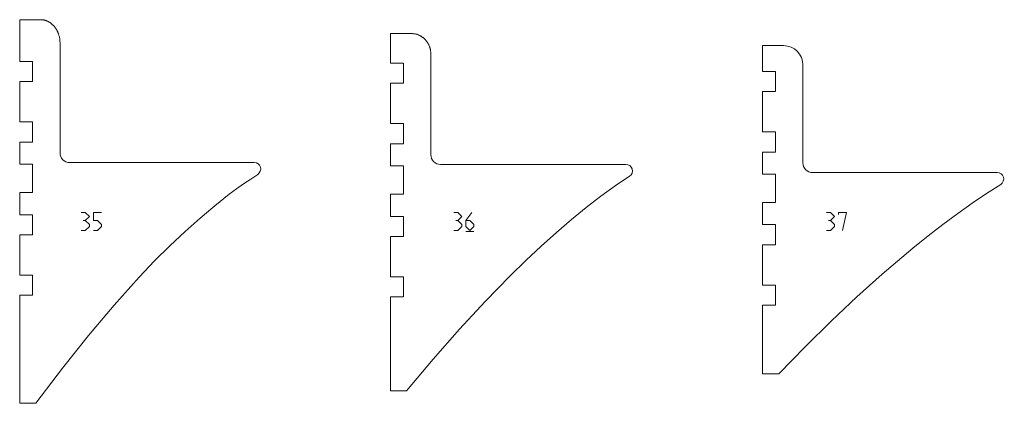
# Model space of a CAD drawing. Header units: millimetres. Extents: x -4788 to 4819, y -2871 to 1655.
# Tile 90 of 102: x 1286 to 2507, y -187 to 289. Entities that reach past the tile are written whole.
import ezdxf

# ---------------------------------------------------------------- set-up
doc = ezdxf.new("R2010")
doc.units = ezdxf.units.MM
doc.header["$MEASUREMENT"] = 0
doc.layers.add('1ST_SET_NUMBERS', color=7, linetype='Continuous')
doc.layers.add('1ST_SET_VECTORS', color=7, linetype='Continuous')

msp = doc.modelspace()

# ---------------------------------------------------------------- linework, layer by layer
at = {"layer": '1ST_SET_NUMBERS', "color": 1, "lineweight": 9}
for points, knots in [([(1362.7044, 49.8123), (1362.7044, 49.8123), (1367.7044, 49.8123), (1367.7044, 49.8123), (1367.7044, 49.8123), (1367.7044, 49.8123), (1372.7044, 44.8123), (1372.7044, 44.8123), (1372.7044, 44.8123), (1372.7044, 44.8123), (1367.7044, 39.8123), (1367.7044, 39.8123), (1367.7044, 39.8123), (1367.7044, 39.8123), (1365.2044, 39.8123), (1365.2044, 39.8123)], [0, 0, 0, 0, 0.2, 0.2, 0.2, 0.2, 0.4, 0.4, 0.4, 0.4, 0.6, 0.6, 0.6, 0.6, 1, 1, 1, 1]), ([(1387.7044, 49.8123), (1387.7044, 49.8123), (1377.7044, 49.8123), (1377.7044, 49.8123), (1377.7044, 49.8123), (1377.7044, 49.8123), (1377.7044, 39.8123), (1377.7044, 39.8123), (1377.7044, 39.8123), (1377.7044, 39.8123), (1382.7044, 39.8123), (1382.7044, 39.8123), (1382.7044, 39.8123), (1382.7044, 39.8123), (1387.7044, 34.8123), (1387.7044, 34.8123), (1387.7044, 34.8123), (1387.7044, 34.8123), (1387.7044, 32.3123), (1387.7044, 32.3123), (1387.7044, 32.3123), (1387.7044, 32.3123), (1382.7044, 27.3123), (1382.7044, 27.3123), (1382.7044, 27.3123), (1382.7044, 27.3123), (1377.7044, 27.3123), (1377.7044, 27.3123)], [0, 0, 0, 0, 0.125, 0.125, 0.125, 0.125, 0.25, 0.25, 0.25, 0.25, 0.375, 0.375, 0.375, 0.375, 0.5, 0.5, 0.5, 0.5, 0.625, 0.625, 0.625, 0.625, 0.75, 0.75, 0.75, 0.75, 1, 1, 1, 1]), ([(1824.7044, 49.8123), (1824.7044, 49.8123), (1829.7044, 49.8123), (1829.7044, 49.8123), (1829.7044, 49.8123), (1829.7044, 49.8123), (1834.7044, 44.8123), (1834.7044, 44.8123), (1834.7044, 44.8123), (1834.7044, 44.8123), (1829.7044, 39.8123), (1829.7044, 39.8123), (1829.7044, 39.8123), (1829.7044, 39.8123), (1827.2044, 39.8123), (1827.2044, 39.8123)], [0, 0, 0, 0, 0.2, 0.2, 0.2, 0.2, 0.4, 0.4, 0.4, 0.4, 0.6, 0.6, 0.6, 0.6, 1, 1, 1, 1]), ([(1839.7044, 39.8123), (1839.7044, 39.8123), (1844.7044, 39.8123), (1844.7044, 39.8123), (1844.7044, 39.8123), (1844.7044, 39.8123), (1849.7044, 34.8123), (1849.7044, 34.8123), (1849.7044, 34.8123), (1849.7044, 34.8123), (1849.7044, 32.3123), (1849.7044, 32.3123), (1849.7044, 32.3123), (1849.7044, 32.3123), (1844.7044, 27.3123), (1844.7044, 27.3123), (1844.7044, 27.3123), (1844.7044, 27.3123), (1839.7044, 32.3123), (1839.7044, 32.3123), (1839.7044, 32.3123), (1839.7044, 32.3123), (1839.7044, 39.8123), (1839.7044, 39.8123), (1839.7044, 39.8123), (1839.7044, 39.8123), (1847.2044, 49.8123), (1847.2044, 49.8123)], [0, 0, 0, 0, 0.125, 0.125, 0.125, 0.125, 0.25, 0.25, 0.25, 0.25, 0.375, 0.375, 0.375, 0.375, 0.5, 0.5, 0.5, 0.5, 0.625, 0.625, 0.625, 0.625, 0.75, 0.75, 0.75, 0.75, 1, 1, 1, 1]), ([(2286.7044, 49.8123), (2286.7044, 49.8123), (2291.7044, 49.8123), (2291.7044, 49.8123), (2291.7044, 49.8123), (2291.7044, 49.8123), (2296.7044, 44.8123), (2296.7044, 44.8123), (2296.7044, 44.8123), (2296.7044, 44.8123), (2291.7044, 39.8123), (2291.7044, 39.8123), (2291.7044, 39.8123), (2291.7044, 39.8123), (2289.2044, 39.8123), (2289.2044, 39.8123)], [0, 0, 0, 0, 0.2, 0.2, 0.2, 0.2, 0.4, 0.4, 0.4, 0.4, 0.6, 0.6, 0.6, 0.6, 1, 1, 1, 1]), ([(2301.7044, 47.3123), (2301.7044, 47.3123), (2301.7044, 49.8123), (2301.7044, 49.8123), (2301.7044, 49.8123), (2301.7044, 49.8123), (2311.7044, 49.8123), (2311.7044, 49.8123), (2311.7044, 49.8123), (2311.7044, 49.8123), (2306.7044, 27.3123), (2306.7044, 27.3123)], [0, 0, 0, 0, 0.25, 0.25, 0.25, 0.25, 0.5, 0.5, 0.5, 0.5, 1, 1, 1, 1]), ([(1367.7044, 39.8123), (1367.7044, 39.8123), (1372.7044, 34.8123), (1372.7044, 34.8123), (1372.7044, 34.8123), (1372.7044, 34.8123), (1372.7044, 32.3123), (1372.7044, 32.3123), (1372.7044, 32.3123), (1372.7044, 32.3123), (1367.7044, 27.3123), (1367.7044, 27.3123), (1367.7044, 27.3123), (1367.7044, 27.3123), (1362.7044, 27.3123), (1362.7044, 27.3123)], [0, 0, 0, 0, 0.2, 0.2, 0.2, 0.2, 0.4, 0.4, 0.4, 0.4, 0.6, 0.6, 0.6, 0.6, 1, 1, 1, 1]), ([(1829.7044, 39.8123), (1829.7044, 39.8123), (1834.7044, 34.8123), (1834.7044, 34.8123), (1834.7044, 34.8123), (1834.7044, 34.8123), (1834.7044, 32.3123), (1834.7044, 32.3123), (1834.7044, 32.3123), (1834.7044, 32.3123), (1829.7044, 27.3123), (1829.7044, 27.3123), (1829.7044, 27.3123), (1829.7044, 27.3123), (1824.7044, 27.3123), (1824.7044, 27.3123)], [0, 0, 0, 0, 0.2, 0.2, 0.2, 0.2, 0.4, 0.4, 0.4, 0.4, 0.6, 0.6, 0.6, 0.6, 1, 1, 1, 1]), ([(2291.7044, 39.8123), (2291.7044, 39.8123), (2296.7044, 34.8123), (2296.7044, 34.8123), (2296.7044, 34.8123), (2296.7044, 34.8123), (2296.7044, 32.3123), (2296.7044, 32.3123), (2296.7044, 32.3123), (2296.7044, 32.3123), (2291.7044, 27.3123), (2291.7044, 27.3123), (2291.7044, 27.3123), (2291.7044, 27.3123), (2286.7044, 27.3123), (2286.7044, 27.3123)], [0, 0, 0, 0, 0.2, 0.2, 0.2, 0.2, 0.4, 0.4, 0.4, 0.4, 0.6, 0.6, 0.6, 0.6, 1, 1, 1, 1])]:
    msp.add_open_spline(points, degree=3, knots=knots, dxfattribs=at)
msp.add_open_spline([(1839.7044, 26.0623), (1839.7044, 26.0623), (1849.7044, 26.0623), (1849.7044, 26.0623)], degree=3, dxfattribs=at)
at = {"layer": '1ST_SET_VECTORS', "lineweight": 9}
for points, knots in [([(1312.3039, 288.8945), (1312.3039, 288.8945), (1312.79, 288.8885), (1312.79, 288.8885), (1312.79, 288.8885), (1312.79, 288.8885), (1313.2747, 288.8705), (1313.2747, 288.8705), (1313.2747, 288.8705), (1313.2747, 288.8705), (1313.7579, 288.8407), (1313.7579, 288.8407), (1313.7579, 288.8407), (1313.7579, 288.8407), (1314.2396, 288.7992), (1314.2396, 288.7992), (1314.2396, 288.7992), (1314.2396, 288.7992), (1314.7195, 288.7459), (1314.7195, 288.7459), (1314.7195, 288.7459), (1314.7195, 288.7459), (1315.1976, 288.6811), (1315.1976, 288.6811), (1315.1976, 288.6811), (1315.1976, 288.6811), (1315.6738, 288.6047), (1315.6738, 288.6047), (1315.6738, 288.6047), (1315.6738, 288.6047), (1316.1478, 288.5169), (1316.1478, 288.5169), (1316.1478, 288.5169), (1316.1478, 288.5169), (1316.6196, 288.4178), (1316.6196, 288.4178), (1316.6196, 288.4178), (1316.6196, 288.4178), (1317.089, 288.3074), (1317.089, 288.3074), (1317.089, 288.3074), (1317.089, 288.3074), (1317.556, 288.1858), (1317.556, 288.1858), (1317.556, 288.1858), (1317.556, 288.1858), (1318.0204, 288.0532), (1318.0204, 288.0532), (1318.0204, 288.0532), (1318.0204, 288.0532), (1318.482, 287.9095), (1318.482, 287.9095), (1318.482, 287.9095), (1318.482, 287.9095), (1318.9407, 287.755), (1318.9407, 287.755), (1318.9407, 287.755), (1318.9407, 287.755), (1319.3965, 287.5896), (1319.3965, 287.5896), (1319.3965, 287.5896), (1319.3965, 287.5896), (1319.8492, 287.4134), (1319.8492, 287.4134), (1319.8492, 287.4134), (1319.8492, 287.4134), (1320.4983, 287.1397), (1320.4983, 287.1397), (1320.4983, 287.1397), (1320.4983, 287.1397), (1321.1382, 286.845), (1321.1382, 286.845), (1321.1382, 286.845), (1321.1382, 286.845), (1321.6914, 286.5696), (1321.6914, 286.5696), (1321.6914, 286.5696), (1321.6914, 286.5696), (1322.2363, 286.2792), (1322.2363, 286.2792), (1322.2363, 286.2792), (1322.2363, 286.2792), (1322.7728, 285.974), (1322.7728, 285.974), (1322.7728, 285.974), (1322.7728, 285.974), (1323.3008, 285.6544), (1323.3008, 285.6544), (1323.3008, 285.6544), (1323.3008, 285.6544), (1323.82, 285.3209), (1323.82, 285.3209), (1323.82, 285.3209), (1323.82, 285.3209), (1324.3304, 284.9737), (1324.3304, 284.9737), (1324.3304, 284.9737), (1324.3304, 284.9737), (1324.8318, 284.6132), (1324.8318, 284.6132), (1324.8318, 284.6132), (1324.8318, 284.6132), (1325.3239, 284.2398), (1325.3239, 284.2398), (1325.3239, 284.2398), (1325.3239, 284.2398), (1325.8061, 283.8544), (1325.8061, 283.8544), (1325.8061, 283.8544), (1325.8061, 283.8544), (1326.2785, 283.4571), (1326.2785, 283.4571), (1326.2785, 283.4571), (1326.2785, 283.4571), (1326.7409, 283.0484), (1326.7409, 283.0484), (1326.7409, 283.0484), (1326.7409, 283.0484), (1327.1933, 282.6286), (1327.1933, 282.6286), (1327.1933, 282.6286), (1327.1933, 282.6286), (1327.6355, 282.1981), (1327.6355, 282.1981), (1327.6355, 282.1981), (1327.6355, 282.1981), (1328.0675, 281.7573), (1328.0675, 281.7573), (1328.0675, 281.7573), (1328.0675, 281.7573), (1328.489, 281.3065), (1328.489, 281.3065), (1328.489, 281.3065), (1328.489, 281.3065), (1328.9002, 280.8462), (1328.9002, 280.8462), (1328.9002, 280.8462), (1328.9002, 280.8462), (1329.2745, 280.408), (1329.2745, 280.408), (1329.2745, 280.408), (1329.2745, 280.408), (1329.7597, 279.8111), (1329.7597, 279.8111), (1329.7597, 279.8111), (1329.7597, 279.8111), (1330.2282, 279.2011), (1330.2282, 279.2011), (1330.2282, 279.2011), (1330.2282, 279.2011), (1330.68, 278.5785), (1330.68, 278.5785), (1330.68, 278.5785), (1330.68, 278.5785), (1331.1149, 277.9441), (1331.1149, 277.9441), (1331.1149, 277.9441), (1331.1149, 277.9441), (1331.5329, 277.2983), (1331.5329, 277.2983), (1331.5329, 277.2983), (1331.5329, 277.2983), (1331.9338, 276.6418), (1331.9338, 276.6418), (1331.9338, 276.6418), (1331.9338, 276.6418), (1332.3176, 275.9752), (1332.3176, 275.9752), (1332.3176, 275.9752), (1332.3176, 275.9752), (1332.6841, 275.2991), (1332.6841, 275.2991), (1332.6841, 275.2991), (1332.6841, 275.2991), (1332.9649, 274.7516), (1332.9649, 274.7516), (1332.9649, 274.7516), (1332.9649, 274.7516), (1333.2347, 274.1984), (1333.2347, 274.1984), (1333.2347, 274.1984), (1333.2347, 274.1984), (1333.4934, 273.64), (1333.4934, 273.64), (1333.4934, 273.64), (1333.4934, 273.64), (1333.7409, 273.0764), (1333.7409, 273.0764), (1333.7409, 273.0764), (1333.7409, 273.0764), (1333.9773, 272.5082), (1333.9773, 272.5082), (1333.9773, 272.5082), (1333.9773, 272.5082), (1334.2024, 271.9353), (1334.2024, 271.9353), (1334.2024, 271.9353), (1334.2024, 271.9353), (1334.4163, 271.3583), (1334.4163, 271.3583), (1334.4163, 271.3583), (1334.4163, 271.3583), (1334.6189, 270.7772), (1334.6189, 270.7772), (1334.6189, 270.7772), (1334.6189, 270.7772), (1334.8371, 270.1067), (1334.8371, 270.1067), (1334.8371, 270.1067), (1334.8371, 270.1067), (1335.0404, 269.4315), (1335.0404, 269.4315), (1335.0404, 269.4315), (1335.0404, 269.4315), (1335.3023, 268.4699), (1335.3023, 268.4699), (1335.3023, 268.4699), (1335.3023, 268.4699), (1335.5342, 267.5006), (1335.5342, 267.5006), (1335.5342, 267.5006), (1335.5342, 267.5006), (1335.7359, 266.5245), (1335.7359, 266.5245), (1335.7359, 266.5245), (1335.7359, 266.5245), (1335.9073, 265.5426), (1335.9073, 265.5426), (1335.9073, 265.5426), (1335.9073, 265.5426), (1336.0482, 264.5558), (1336.0482, 264.5558), (1336.0482, 264.5558), (1336.0482, 264.5558), (1336.1585, 263.5652), (1336.1585, 263.5652), (1336.1585, 263.5652), (1336.1585, 263.5652), (1336.238, 262.5717), (1336.238, 262.5717), (1336.238, 262.5717), (1336.238, 262.5717), (1336.2865, 261.5763), (1336.2865, 261.5763), (1336.2865, 261.5763), (1336.2865, 261.5763), (1336.3039, 260.5238), (1336.3039, 260.5238), (1336.3039, 260.5238), (1336.3039, 260.5238), (1336.3039, 123.683), (1336.3039, 123.683), (1336.3039, 123.683), (1336.3059, 120.4983), (1337.5729, 117.4449), (1339.8261, 115.1943), (1339.8261, 115.1943), (1342.0794, 112.9438), (1345.1193, 111.6806), (1348.3039, 111.6825), (1348.3039, 111.6825), (1348.3039, 111.6825), (1577.2202, 111.6825), (1577.2202, 111.6825), (1577.2202, 111.6825), (1580.7673, 111.7108), (1583.9076, 109.3954), (1584.9291, 105.9985), (1584.9291, 105.9985), (1585.9506, 102.6017), (1584.5071, 98.8735), (1581.5328, 96.9406), (1581.5328, 96.9406), (1581.5328, 96.9406), (1572.7977, 91.2291), (1572.7977, 91.2291), (1572.7977, 91.2291), (1572.7977, 91.2291), (1564.0015, 85.2163), (1564.0015, 85.2163), (1564.0015, 85.2163), (1564.0015, 85.2163), (1555.1442, 78.9024), (1555.1442, 78.9024), (1555.1442, 78.9024), (1555.1442, 78.9024), (1546.2259, 72.2873), (1546.2259, 72.2873), (1546.2259, 72.2873), (1546.2259, 72.2873), (1528.206, 58.1537), (1528.206, 58.1537), (1528.206, 58.1537), (1528.206, 58.1537), (1509.9418, 42.8153), (1509.9418, 42.8153), (1509.9418, 42.8153), (1509.9418, 42.8153), (1491.4333, 26.2723), (1491.4333, 26.2723), (1491.4333, 26.2723), (1491.4333, 26.2723), (1472.6806, 8.5247), (1472.6806, 8.5247), (1472.6806, 8.5247), (1472.6806, 8.5247), (1453.6835, -10.4277), (1453.6835, -10.4277), (1453.6835, -10.4277), (1453.6835, -10.4277), (1434.4421, -30.5847), (1434.4421, -30.5847), (1434.4421, -30.5847), (1434.4421, -30.5847), (1403.3346, -65.1272), (1403.3346, -65.1272), (1403.3346, -65.1272), (1403.3346, -65.1272), (1371.6091, -102.7173), (1371.6091, -102.7173), (1371.6091, -102.7173), (1371.6091, -102.7173), (1339.2655, -143.355), (1339.2655, -143.355), (1339.2655, -143.355), (1339.2655, -143.355), (1306.3039, -187.0404), (1306.3039, -187.0404), (1306.3039, -187.0404), (1306.3039, -187.0404), (1286.3039, -187.0404), (1286.3039, -187.0404), (1286.3039, -187.0404), (1286.3039, -187.0404), (1286.3039, -53.0231), (1286.3039, -53.0231), (1286.3039, -53.0231), (1286.3039, -53.0231), (1302.3039, -53.0231), (1302.3039, -53.0231), (1302.3039, -53.0231), (1302.3039, -53.0231), (1302.3039, -28.0231), (1302.3039, -28.0231), (1302.3039, -28.0231), (1302.3039, -28.0231), (1286.3039, -28.0231), (1286.3039, -28.0231), (1286.3039, -28.0231), (1286.3039, -28.0231), (1286.3039, 21.9769), (1286.3039, 21.9769), (1286.3039, 21.9769), (1286.3039, 21.9769), (1302.3039, 21.9769), (1302.3039, 21.9769), (1302.3039, 21.9769), (1302.3039, 21.9769), (1302.3039, 46.9769), (1302.3039, 46.9769), (1302.3039, 46.9769), (1302.3039, 46.9769), (1286.3039, 46.9769), (1286.3039, 46.9769), (1286.3039, 46.9769), (1286.3039, 46.9769), (1286.3039, 74.5154), (1286.3039, 74.5154), (1286.3039, 74.5154), (1286.3039, 74.5154), (1302.3039, 74.5154), (1302.3039, 74.5154), (1302.3039, 74.5154), (1302.3039, 74.5154), (1302.3039, 109.5154), (1302.3039, 109.5154), (1302.3039, 109.5154), (1302.3039, 109.5154), (1286.3039, 109.5154), (1286.3039, 109.5154), (1286.3039, 109.5154), (1286.3039, 109.5154), (1286.3039, 137.0539), (1286.3039, 137.0539), (1286.3039, 137.0539), (1286.3039, 137.0539), (1302.3039, 137.0539), (1302.3039, 137.0539), (1302.3039, 137.0539), (1302.3039, 137.0539), (1302.3039, 162.0539), (1302.3039, 162.0539), (1302.3039, 162.0539), (1302.3039, 162.0539), (1286.3039, 162.0539), (1286.3039, 162.0539), (1286.3039, 162.0539), (1286.3039, 162.0539), (1286.3039, 212.0539), (1286.3039, 212.0539), (1286.3039, 212.0539), (1286.3039, 212.0539), (1302.3039, 212.0539), (1302.3039, 212.0539), (1302.3039, 212.0539), (1302.3039, 212.0539), (1302.3039, 237.0539), (1302.3039, 237.0539), (1302.3039, 237.0539), (1302.3039, 237.0539), (1286.3039, 237.0539), (1286.3039, 237.0539), (1286.3039, 237.0539), (1286.3039, 237.0539), (1286.3039, 288.8945), (1286.3039, 288.8945), (1286.3039, 288.8945), (1286.3039, 288.8945), (1301.3039, 288.8945), (1301.3039, 288.8945), (1301.3039, 288.8945), (1301.3039, 288.8945), (1312.3039, 288.8945), (1312.3039, 288.8945)], [0, 0, 0, 0, 0.009345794, 0.009345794, 0.009345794, 0.009345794, 0.018691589, 0.018691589, 0.018691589, 0.018691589, 0.028037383, 0.028037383, 0.028037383, 0.028037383, 0.037383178, 0.037383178, 0.037383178, 0.037383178, 0.046728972, 0.046728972, 0.046728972, 0.046728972, 0.056074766, 0.056074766, 0.056074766, 0.056074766, 0.065420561, 0.065420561, 0.065420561, 0.065420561, 0.074766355, 0.074766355, 0.074766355, 0.074766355, 0.08411215, 0.08411215, 0.08411215, 0.08411215, 0.093457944, 0.093457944, 0.093457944, 0.093457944, 0.102803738, 0.102803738, 0.102803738, 0.102803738, 0.112149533, 0.112149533, 0.112149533, 0.112149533, 0.121495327, 0.121495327, 0.121495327, 0.121495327, 0.130841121, 0.130841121, 0.130841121, 0.130841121, 0.140186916, 0.140186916, 0.140186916, 0.140186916, 0.14953271, 0.14953271, 0.14953271, 0.14953271, 0.158878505, 0.158878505, 0.158878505, 0.158878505, 0.168224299, 0.168224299, 0.168224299, 0.168224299, 0.177570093, 0.177570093, 0.177570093, 0.177570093, 0.186915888, 0.186915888, 0.186915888, 0.186915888, 0.196261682, 0.196261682, 0.196261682, 0.196261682, 0.205607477, 0.205607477, 0.205607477, 0.205607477, 0.214953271, 0.214953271, 0.214953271, 0.214953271, 0.224299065, 0.224299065, 0.224299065, 0.224299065, 0.23364486, 0.23364486, 0.23364486, 0.23364486, 0.242990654, 0.242990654, 0.242990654, 0.242990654, 0.252336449, 0.252336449, 0.252336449, 0.252336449, 0.261682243, 0.261682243, 0.261682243, 0.261682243, 0.271028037, 0.271028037, 0.271028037, 0.271028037, 0.280373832, 0.280373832, 0.280373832, 0.280373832, 0.289719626, 0.289719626, 0.289719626, 0.289719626, 0.299065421, 0.299065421, 0.299065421, 0.299065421, 0.308411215, 0.308411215, 0.308411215, 0.308411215, 0.317757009, 0.317757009, 0.317757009, 0.317757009, 0.327102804, 0.327102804, 0.327102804, 0.327102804, 0.336448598, 0.336448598, 0.336448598, 0.336448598, 0.345794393, 0.345794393, 0.345794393, 0.345794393, 0.355140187, 0.355140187, 0.355140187, 0.355140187, 0.364485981, 0.364485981, 0.364485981, 0.364485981, 0.373831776, 0.373831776, 0.373831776, 0.373831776, 0.38317757, 0.38317757, 0.38317757, 0.38317757, 0.392523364, 0.392523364, 0.392523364, 0.392523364, 0.401869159, 0.401869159, 0.401869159, 0.401869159, 0.411214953, 0.411214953, 0.411214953, 0.411214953, 0.420560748, 0.420560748, 0.420560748, 0.420560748, 0.429906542, 0.429906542, 0.429906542, 0.429906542, 0.439252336, 0.439252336, 0.439252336, 0.439252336, 0.448598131, 0.448598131, 0.448598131, 0.448598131, 0.457943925, 0.457943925, 0.457943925, 0.457943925, 0.46728972, 0.46728972, 0.46728972, 0.46728972, 0.476635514, 0.476635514, 0.476635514, 0.476635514, 0.485981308, 0.485981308, 0.485981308, 0.485981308, 0.495327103, 0.495327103, 0.495327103, 0.495327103, 0.504672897, 0.504672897, 0.504672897, 0.504672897, 0.514018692, 0.514018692, 0.514018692, 0.514018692, 0.523364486, 0.523364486, 0.523364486, 0.523364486, 0.53271028, 0.53271028, 0.53271028, 0.53271028, 0.542056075, 0.542056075, 0.542056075, 0.542056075, 0.551401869, 0.551401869, 0.551401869, 0.551401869, 0.560747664, 0.560747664, 0.560747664, 0.560747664, 0.570093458, 0.570093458, 0.570093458, 0.570093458, 0.579439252, 0.579439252, 0.579439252, 0.579439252, 0.588785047, 0.588785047, 0.588785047, 0.588785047, 0.598130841, 0.598130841, 0.598130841, 0.598130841, 0.607476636, 0.607476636, 0.607476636, 0.607476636, 0.61682243, 0.61682243, 0.61682243, 0.61682243, 0.626168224, 0.626168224, 0.626168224, 0.626168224, 0.635514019, 0.635514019, 0.635514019, 0.635514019, 0.644859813, 0.644859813, 0.644859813, 0.644859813, 0.654205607, 0.654205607, 0.654205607, 0.654205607, 0.663551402, 0.663551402, 0.663551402, 0.663551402, 0.672897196, 0.672897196, 0.672897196, 0.672897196, 0.682242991, 0.682242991, 0.682242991, 0.682242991, 0.691588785, 0.691588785, 0.691588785, 0.691588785, 0.700934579, 0.700934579, 0.700934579, 0.700934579, 0.710280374, 0.710280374, 0.710280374, 0.710280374, 0.719626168, 0.719626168, 0.719626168, 0.719626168, 0.728971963, 0.728971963, 0.728971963, 0.728971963, 0.738317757, 0.738317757, 0.738317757, 0.738317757, 0.747663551, 0.747663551, 0.747663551, 0.747663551, 0.757009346, 0.757009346, 0.757009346, 0.757009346, 0.76635514, 0.76635514, 0.76635514, 0.76635514, 0.775700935, 0.775700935, 0.775700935, 0.775700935, 0.785046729, 0.785046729, 0.785046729, 0.785046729, 0.794392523, 0.794392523, 0.794392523, 0.794392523, 0.803738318, 0.803738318, 0.803738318, 0.803738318, 0.813084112, 0.813084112, 0.813084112, 0.813084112, 0.822429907, 0.822429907, 0.822429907, 0.822429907, 0.831775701, 0.831775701, 0.831775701, 0.831775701, 0.841121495, 0.841121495, 0.841121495, 0.841121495, 0.85046729, 0.85046729, 0.85046729, 0.85046729, 0.859813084, 0.859813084, 0.859813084, 0.859813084, 0.869158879, 0.869158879, 0.869158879, 0.869158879, 0.878504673, 0.878504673, 0.878504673, 0.878504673, 0.887850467, 0.887850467, 0.887850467, 0.887850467, 0.897196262, 0.897196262, 0.897196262, 0.897196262, 0.906542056, 0.906542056, 0.906542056, 0.906542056, 0.91588785, 0.91588785, 0.91588785, 0.91588785, 0.925233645, 0.925233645, 0.925233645, 0.925233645, 0.934579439, 0.934579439, 0.934579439, 0.934579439, 0.943925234, 0.943925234, 0.943925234, 0.943925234, 0.953271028, 0.953271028, 0.953271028, 0.953271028, 0.962616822, 0.962616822, 0.962616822, 0.962616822, 0.971962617, 0.971962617, 0.971962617, 0.971962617, 0.981308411, 0.981308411, 0.981308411, 0.981308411, 1, 1, 1, 1]), ([(1772.1726, 271.6693), (1772.1726, 271.6693), (1772.7711, 271.6614), (1772.7711, 271.6614), (1772.7711, 271.6614), (1772.7711, 271.6614), (1773.3681, 271.6375), (1773.3681, 271.6375), (1773.3681, 271.6375), (1773.3681, 271.6375), (1773.9634, 271.5979), (1773.9634, 271.5979), (1773.9634, 271.5979), (1773.9634, 271.5979), (1774.5567, 271.5426), (1774.5567, 271.5426), (1774.5567, 271.5426), (1774.5567, 271.5426), (1775.1478, 271.4717), (1775.1478, 271.4717), (1775.1478, 271.4717), (1775.1478, 271.4717), (1775.7364, 271.3854), (1775.7364, 271.3854), (1775.7364, 271.3854), (1775.7364, 271.3854), (1776.3223, 271.2836), (1776.3223, 271.2836), (1776.3223, 271.2836), (1776.3223, 271.2836), (1776.9052, 271.1665), (1776.9052, 271.1665), (1776.9052, 271.1665), (1776.9052, 271.1665), (1777.4848, 271.0342), (1777.4848, 271.0342), (1777.4848, 271.0342), (1777.4848, 271.0342), (1778.0609, 270.8867), (1778.0609, 270.8867), (1778.0609, 270.8867), (1778.0609, 270.8867), (1778.6332, 270.7243), (1778.6332, 270.7243), (1778.6332, 270.7243), (1778.6332, 270.7243), (1779.2015, 270.5468), (1779.2015, 270.5468), (1779.2015, 270.5468), (1779.2015, 270.5468), (1779.7655, 270.3546), (1779.7655, 270.3546), (1779.7655, 270.3546), (1779.7655, 270.3546), (1780.3251, 270.1476), (1780.3251, 270.1476), (1780.3251, 270.1476), (1780.3251, 270.1476), (1780.8798, 269.9259), (1780.8798, 269.9259), (1780.8798, 269.9259), (1780.8798, 269.9259), (1781.4295, 269.6897), (1781.4295, 269.6897), (1781.4295, 269.6897), (1781.4295, 269.6897), (1781.9719, 269.4399), (1781.9719, 269.4399), (1781.9719, 269.4399), (1781.9719, 269.4399), (1782.5072, 269.1767), (1782.5072, 269.1767), (1782.5072, 269.1767), (1782.5072, 269.1767), (1783.0351, 268.9003), (1783.0351, 268.9003), (1783.0351, 268.9003), (1783.0351, 268.9003), (1783.5555, 268.6109), (1783.5555, 268.6109), (1783.5555, 268.6109), (1783.5555, 268.6109), (1784.0681, 268.3088), (1784.0681, 268.3088), (1784.0681, 268.3088), (1784.0681, 268.3088), (1784.5728, 267.994), (1784.5728, 267.994), (1784.5728, 267.994), (1784.5728, 267.994), (1785.0694, 267.6669), (1785.0694, 267.6669), (1785.0694, 267.6669), (1785.0694, 267.6669), (1785.5577, 267.3277), (1785.5577, 267.3277), (1785.5577, 267.3277), (1785.5577, 267.3277), (1786.0376, 266.9765), (1786.0376, 266.9765), (1786.0376, 266.9765), (1786.0376, 266.9765), (1786.5087, 266.6136), (1786.5087, 266.6136), (1786.5087, 266.6136), (1786.5087, 266.6136), (1786.971, 266.2393), (1786.971, 266.2393), (1786.971, 266.2393), (1786.971, 266.2393), (1787.4243, 265.8536), (1787.4243, 265.8536), (1787.4243, 265.8536), (1787.4243, 265.8536), (1787.8683, 265.4569), (1787.8683, 265.4569), (1787.8683, 265.4569), (1787.8683, 265.4569), (1788.3029, 265.0493), (1788.3029, 265.0493), (1788.3029, 265.0493), (1788.3029, 265.0493), (1788.7279, 264.6311), (1788.7279, 264.6311), (1788.7279, 264.6311), (1788.7279, 264.6311), (1789.1431, 264.2025), (1789.1431, 264.2025), (1789.1431, 264.2025), (1789.1431, 264.2025), (1789.5958, 263.7109), (1789.5958, 263.7109), (1789.5958, 263.7109), (1789.5958, 263.7109), (1790.035, 263.2076), (1790.035, 263.2076), (1790.035, 263.2076), (1790.035, 263.2076), (1790.4607, 262.693), (1790.4607, 262.693), (1790.4607, 262.693), (1790.4607, 262.693), (1790.8726, 262.1673), (1790.8726, 262.1673), (1790.8726, 262.1673), (1790.8726, 262.1673), (1791.2705, 261.6311), (1791.2705, 261.6311), (1791.2705, 261.6311), (1791.2705, 261.6311), (1791.6543, 261.0845), (1791.6543, 261.0845), (1791.6543, 261.0845), (1791.6543, 261.0845), (1792.0238, 260.528), (1792.0238, 260.528), (1792.0238, 260.528), (1792.0238, 260.528), (1792.3787, 259.9618), (1792.3787, 259.9618), (1792.3787, 259.9618), (1792.3787, 259.9618), (1792.7188, 259.3867), (1792.7188, 259.3867), (1792.7188, 259.3867), (1792.7188, 259.3867), (1793.0438, 258.8031), (1793.0438, 258.8031), (1793.0438, 258.8031), (1793.0438, 258.8031), (1793.3535, 258.2114), (1793.3535, 258.2114), (1793.3535, 258.2114), (1793.3535, 258.2114), (1793.6479, 257.6121), (1793.6479, 257.6121), (1793.6479, 257.6121), (1793.6479, 257.6121), (1793.9267, 257.0053), (1793.9267, 257.0053), (1793.9267, 257.0053), (1793.9267, 257.0053), (1794.1899, 256.3916), (1794.1899, 256.3916), (1794.1899, 256.3916), (1794.1899, 256.3916), (1794.4373, 255.7711), (1794.4373, 255.7711), (1794.4373, 255.7711), (1794.4373, 255.7711), (1794.6688, 255.1444), (1794.6688, 255.1444), (1794.6688, 255.1444), (1794.6688, 255.1444), (1794.8494, 254.6176), (1794.8494, 254.6176), (1794.8494, 254.6176), (1794.8494, 254.6176), (1795.0187, 254.0875), (1795.0187, 254.0875), (1795.0187, 254.0875), (1795.0187, 254.0875), (1795.1765, 253.5541), (1795.1765, 253.5541), (1795.1765, 253.5541), (1795.1765, 253.5541), (1795.3229, 253.0177), (1795.3229, 253.0177), (1795.3229, 253.0177), (1795.3229, 253.0177), (1795.4578, 252.4785), (1795.4578, 252.4785), (1795.4578, 252.4785), (1795.4578, 252.4785), (1795.5812, 251.9366), (1795.5812, 251.9366), (1795.5812, 251.9366), (1795.5812, 251.9366), (1795.693, 251.3924), (1795.693, 251.3924), (1795.693, 251.3924), (1795.693, 251.3924), (1795.7933, 250.8459), (1795.7933, 250.8459), (1795.7933, 250.8459), (1795.7933, 250.8459), (1795.8818, 250.2975), (1795.8818, 250.2975), (1795.8818, 250.2975), (1795.8818, 250.2975), (1795.9587, 249.7472), (1795.9587, 249.7472), (1795.9587, 249.7472), (1795.9587, 249.7472), (1796.0239, 249.1953), (1796.0239, 249.1953), (1796.0239, 249.1953), (1796.0239, 249.1953), (1796.0773, 248.6421), (1796.0773, 248.6421), (1796.0773, 248.6421), (1796.0773, 248.6421), (1796.1189, 248.0876), (1796.1189, 248.0876), (1796.1189, 248.0876), (1796.1189, 248.0876), (1796.1487, 247.5322), (1796.1487, 247.5322), (1796.1487, 247.5322), (1796.1487, 247.5322), (1796.1666, 246.9759), (1796.1666, 246.9759), (1796.1666, 246.9759), (1796.1666, 246.9759), (1796.1726, 246.4191), (1796.1726, 246.4191), (1796.1726, 246.4191), (1796.1726, 246.4191), (1796.1726, 121.3378), (1796.1726, 121.3378), (1796.1726, 121.3378), (1796.1746, 118.1532), (1797.4416, 115.0998), (1799.6948, 112.8494), (1799.6948, 112.8494), (1801.9481, 110.5989), (1804.9879, 109.3358), (1808.1726, 109.3378), (1808.1726, 109.3378), (1808.1726, 109.3378), (2038.1541, 109.3378), (2038.1541, 109.3378), (2038.1541, 109.3378), (2041.6845, 109.3638), (2044.8127, 107.0676), (2045.8462, 103.6918), (2045.8462, 103.6918), (2046.8796, 100.3159), (2045.4765, 96.599), (2042.5365, 94.6442), (2042.5365, 94.6442), (2042.5365, 94.6442), (2024.9279, 82.7029), (2024.9279, 82.7029), (2024.9279, 82.7029), (2024.9279, 82.7029), (2007.064, 69.7621), (2007.064, 69.7621), (2007.064, 69.7621), (2007.064, 69.7621), (1988.9449, 55.8218), (1988.9449, 55.8218), (1988.9449, 55.8218), (1988.9449, 55.8218), (1970.5707, 40.8819), (1970.5707, 40.8819), (1970.5707, 40.8819), (1970.5707, 40.8819), (1951.9412, 24.9424), (1951.9412, 24.9424), (1951.9412, 24.9424), (1951.9412, 24.9424), (1933.0566, 8.0035), (1933.0566, 8.0035), (1933.0566, 8.0035), (1933.0566, 8.0035), (1913.9168, -9.935), (1913.9168, -9.935), (1913.9168, -9.935), (1913.9168, -9.935), (1894.5219, -28.873), (1894.5219, -28.873), (1894.5219, -28.873), (1894.5219, -28.873), (1863.3882, -60.8003), (1863.3882, -60.8003), (1863.3882, -60.8003), (1863.3882, -60.8003), (1831.6188, -95.2181), (1831.6188, -95.2181), (1831.6188, -95.2181), (1831.6188, -95.2181), (1799.2135, -132.1266), (1799.2135, -132.1266), (1799.2135, -132.1266), (1799.2135, -132.1266), (1766.1726, -171.5257), (1766.1726, -171.5257), (1766.1726, -171.5257), (1766.1726, -171.5257), (1746.1726, -171.5257), (1746.1726, -171.5257), (1746.1726, -171.5257), (1746.1726, -171.5257), (1746.1726, -55.1139), (1746.1726, -55.1139), (1746.1726, -55.1139), (1746.1726, -55.1139), (1762.1726, -55.1139), (1762.1726, -55.1139), (1762.1726, -55.1139), (1762.1726, -55.1139), (1762.1726, -30.1139), (1762.1726, -30.1139), (1762.1726, -30.1139), (1762.1726, -30.1139), (1746.1726, -30.1139), (1746.1726, -30.1139), (1746.1726, -30.1139), (1746.1726, -30.1139), (1746.1726, 19.8861), (1746.1726, 19.8861), (1746.1726, 19.8861), (1746.1726, 19.8861), (1762.1726, 19.8861), (1762.1726, 19.8861), (1762.1726, 19.8861), (1762.1726, 19.8861), (1762.1726, 44.8861), (1762.1726, 44.8861), (1762.1726, 44.8861), (1762.1726, 44.8861), (1746.1726, 44.8861), (1746.1726, 44.8861), (1746.1726, 44.8861), (1746.1726, 44.8861), (1746.1726, 72.4246), (1746.1726, 72.4246), (1746.1726, 72.4246), (1746.1726, 72.4246), (1762.1726, 72.4246), (1762.1726, 72.4246), (1762.1726, 72.4246), (1762.1726, 72.4246), (1762.1726, 107.4246), (1762.1726, 107.4246), (1762.1726, 107.4246), (1762.1726, 107.4246), (1746.1726, 107.4246), (1746.1726, 107.4246), (1746.1726, 107.4246), (1746.1726, 107.4246), (1746.1726, 134.9631), (1746.1726, 134.9631), (1746.1726, 134.9631), (1746.1726, 134.9631), (1762.1726, 134.9631), (1762.1726, 134.9631), (1762.1726, 134.9631), (1762.1726, 134.9631), (1762.1726, 159.9631), (1762.1726, 159.9631), (1762.1726, 159.9631), (1762.1726, 159.9631), (1746.1726, 159.9631), (1746.1726, 159.9631), (1746.1726, 159.9631), (1746.1726, 159.9631), (1746.1726, 209.9631), (1746.1726, 209.9631), (1746.1726, 209.9631), (1746.1726, 209.9631), (1762.1726, 209.9631), (1762.1726, 209.9631), (1762.1726, 209.9631), (1762.1726, 209.9631), (1762.1726, 234.9631), (1762.1726, 234.9631), (1762.1726, 234.9631), (1762.1726, 234.9631), (1746.1726, 234.9631), (1746.1726, 234.9631), (1746.1726, 234.9631), (1746.1726, 234.9631), (1746.1726, 271.6693), (1746.1726, 271.6693), (1746.1726, 271.6693), (1746.1726, 271.6693), (1761.1726, 271.6693), (1761.1726, 271.6693), (1761.1726, 271.6693), (1761.1726, 271.6693), (1772.1726, 271.6693), (1772.1726, 271.6693)], [0, 0, 0, 0, 0.009345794, 0.009345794, 0.009345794, 0.009345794, 0.018691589, 0.018691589, 0.018691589, 0.018691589, 0.028037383, 0.028037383, 0.028037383, 0.028037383, 0.037383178, 0.037383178, 0.037383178, 0.037383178, 0.046728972, 0.046728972, 0.046728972, 0.046728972, 0.056074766, 0.056074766, 0.056074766, 0.056074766, 0.065420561, 0.065420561, 0.065420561, 0.065420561, 0.074766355, 0.074766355, 0.074766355, 0.074766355, 0.08411215, 0.08411215, 0.08411215, 0.08411215, 0.093457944, 0.093457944, 0.093457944, 0.093457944, 0.102803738, 0.102803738, 0.102803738, 0.102803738, 0.112149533, 0.112149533, 0.112149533, 0.112149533, 0.121495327, 0.121495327, 0.121495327, 0.121495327, 0.130841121, 0.130841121, 0.130841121, 0.130841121, 0.140186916, 0.140186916, 0.140186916, 0.140186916, 0.14953271, 0.14953271, 0.14953271, 0.14953271, 0.158878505, 0.158878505, 0.158878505, 0.158878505, 0.168224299, 0.168224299, 0.168224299, 0.168224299, 0.177570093, 0.177570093, 0.177570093, 0.177570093, 0.186915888, 0.186915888, 0.186915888, 0.186915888, 0.196261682, 0.196261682, 0.196261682, 0.196261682, 0.205607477, 0.205607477, 0.205607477, 0.205607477, 0.214953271, 0.214953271, 0.214953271, 0.214953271, 0.224299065, 0.224299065, 0.224299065, 0.224299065, 0.23364486, 0.23364486, 0.23364486, 0.23364486, 0.242990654, 0.242990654, 0.242990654, 0.242990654, 0.252336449, 0.252336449, 0.252336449, 0.252336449, 0.261682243, 0.261682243, 0.261682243, 0.261682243, 0.271028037, 0.271028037, 0.271028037, 0.271028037, 0.280373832, 0.280373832, 0.280373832, 0.280373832, 0.289719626, 0.289719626, 0.289719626, 0.289719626, 0.299065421, 0.299065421, 0.299065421, 0.299065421, 0.308411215, 0.308411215, 0.308411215, 0.308411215, 0.317757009, 0.317757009, 0.317757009, 0.317757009, 0.327102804, 0.327102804, 0.327102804, 0.327102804, 0.336448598, 0.336448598, 0.336448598, 0.336448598, 0.345794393, 0.345794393, 0.345794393, 0.345794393, 0.355140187, 0.355140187, 0.355140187, 0.355140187, 0.364485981, 0.364485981, 0.364485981, 0.364485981, 0.373831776, 0.373831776, 0.373831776, 0.373831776, 0.38317757, 0.38317757, 0.38317757, 0.38317757, 0.392523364, 0.392523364, 0.392523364, 0.392523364, 0.401869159, 0.401869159, 0.401869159, 0.401869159, 0.411214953, 0.411214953, 0.411214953, 0.411214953, 0.420560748, 0.420560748, 0.420560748, 0.420560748, 0.429906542, 0.429906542, 0.429906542, 0.429906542, 0.439252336, 0.439252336, 0.439252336, 0.439252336, 0.448598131, 0.448598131, 0.448598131, 0.448598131, 0.457943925, 0.457943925, 0.457943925, 0.457943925, 0.46728972, 0.46728972, 0.46728972, 0.46728972, 0.476635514, 0.476635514, 0.476635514, 0.476635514, 0.485981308, 0.485981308, 0.485981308, 0.485981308, 0.495327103, 0.495327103, 0.495327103, 0.495327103, 0.504672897, 0.504672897, 0.504672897, 0.504672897, 0.514018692, 0.514018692, 0.514018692, 0.514018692, 0.523364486, 0.523364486, 0.523364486, 0.523364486, 0.53271028, 0.53271028, 0.53271028, 0.53271028, 0.542056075, 0.542056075, 0.542056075, 0.542056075, 0.551401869, 0.551401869, 0.551401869, 0.551401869, 0.560747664, 0.560747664, 0.560747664, 0.560747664, 0.570093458, 0.570093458, 0.570093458, 0.570093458, 0.579439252, 0.579439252, 0.579439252, 0.579439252, 0.588785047, 0.588785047, 0.588785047, 0.588785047, 0.598130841, 0.598130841, 0.598130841, 0.598130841, 0.607476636, 0.607476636, 0.607476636, 0.607476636, 0.61682243, 0.61682243, 0.61682243, 0.61682243, 0.626168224, 0.626168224, 0.626168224, 0.626168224, 0.635514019, 0.635514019, 0.635514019, 0.635514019, 0.644859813, 0.644859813, 0.644859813, 0.644859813, 0.654205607, 0.654205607, 0.654205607, 0.654205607, 0.663551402, 0.663551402, 0.663551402, 0.663551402, 0.672897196, 0.672897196, 0.672897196, 0.672897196, 0.682242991, 0.682242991, 0.682242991, 0.682242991, 0.691588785, 0.691588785, 0.691588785, 0.691588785, 0.700934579, 0.700934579, 0.700934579, 0.700934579, 0.710280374, 0.710280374, 0.710280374, 0.710280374, 0.719626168, 0.719626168, 0.719626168, 0.719626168, 0.728971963, 0.728971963, 0.728971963, 0.728971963, 0.738317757, 0.738317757, 0.738317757, 0.738317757, 0.747663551, 0.747663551, 0.747663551, 0.747663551, 0.757009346, 0.757009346, 0.757009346, 0.757009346, 0.76635514, 0.76635514, 0.76635514, 0.76635514, 0.775700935, 0.775700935, 0.775700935, 0.775700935, 0.785046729, 0.785046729, 0.785046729, 0.785046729, 0.794392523, 0.794392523, 0.794392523, 0.794392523, 0.803738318, 0.803738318, 0.803738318, 0.803738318, 0.813084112, 0.813084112, 0.813084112, 0.813084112, 0.822429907, 0.822429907, 0.822429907, 0.822429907, 0.831775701, 0.831775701, 0.831775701, 0.831775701, 0.841121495, 0.841121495, 0.841121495, 0.841121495, 0.85046729, 0.85046729, 0.85046729, 0.85046729, 0.859813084, 0.859813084, 0.859813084, 0.859813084, 0.869158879, 0.869158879, 0.869158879, 0.869158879, 0.878504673, 0.878504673, 0.878504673, 0.878504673, 0.887850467, 0.887850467, 0.887850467, 0.887850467, 0.897196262, 0.897196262, 0.897196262, 0.897196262, 0.906542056, 0.906542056, 0.906542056, 0.906542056, 0.91588785, 0.91588785, 0.91588785, 0.91588785, 0.925233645, 0.925233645, 0.925233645, 0.925233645, 0.934579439, 0.934579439, 0.934579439, 0.934579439, 0.943925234, 0.943925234, 0.943925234, 0.943925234, 0.953271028, 0.953271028, 0.953271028, 0.953271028, 0.962616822, 0.962616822, 0.962616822, 0.962616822, 0.971962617, 0.971962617, 0.971962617, 0.971962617, 0.981308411, 0.981308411, 0.981308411, 0.981308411, 1, 1, 1, 1]), ([(2233.5945, 256.7358), (2246.8515, 256.7286), (2257.5945, 245.9493), (2257.5945, 232.6923), (2257.5945, 232.6923), (2257.5945, 232.6923), (2257.5945, 111.2118), (2257.5945, 111.2118), (2257.5945, 111.2118), (2257.5964, 108.027), (2258.8633, 104.9735), (2261.1166, 102.7229), (2261.1166, 102.7229), (2263.3699, 100.4723), (2266.4098, 99.209), (2269.5945, 99.2109), (2269.5945, 99.2109), (2269.5945, 99.2109), (2498.6182, 99.2109), (2498.6182, 99.2109), (2498.6182, 99.2109), (2502.1848, 99.2542), (2505.3472, 96.9257), (2506.3648, 93.5071), (2506.3648, 93.5071), (2507.3825, 90.0885), (2505.901, 86.3425), (2502.8914, 84.4281), (2502.8914, 84.4281), (2502.8914, 84.4281), (2485.3592, 73.1825), (2485.3592, 73.1825), (2485.3592, 73.1825), (2485.3592, 73.1825), (2467.5816, 61.1704), (2467.5816, 61.1704), (2467.5816, 61.1704), (2467.5816, 61.1704), (2449.5585, 48.3917), (2449.5585, 48.3917), (2449.5585, 48.3917), (2449.5585, 48.3917), (2431.29, 34.8464), (2431.29, 34.8464), (2431.29, 34.8464), (2431.29, 34.8464), (2412.776, 20.5346), (2412.776, 20.5346), (2412.776, 20.5346), (2412.776, 20.5346), (2394.0166, 5.4563), (2394.0166, 5.4563), (2394.0166, 5.4563), (2394.0166, 5.4563), (2355.7613, -27), (2355.7613, -27), (2355.7613, -27), (2355.7613, -27), (2324.6503, -54.9884), (2324.6503, -54.9884), (2324.6503, -54.9884), (2324.6503, -54.9884), (2292.9188, -84.9145), (2292.9188, -84.9145), (2292.9188, -84.9145), (2292.9188, -84.9145), (2260.5668, -116.7782), (2260.5668, -116.7782), (2260.5668, -116.7782), (2260.5668, -116.7782), (2227.5945, -150.5796), (2227.5945, -150.5796), (2227.5945, -150.5796), (2227.5945, -150.5796), (2207.5945, -150.5796), (2207.5945, -150.5796), (2207.5945, -150.5796), (2207.5945, -150.5796), (2207.5945, -65.3739), (2207.5945, -65.3739), (2207.5945, -65.3739), (2207.5945, -65.3739), (2223.5945, -65.3739), (2223.5945, -65.3739), (2223.5945, -65.3739), (2223.5945, -65.3739), (2223.5945, -40.3739), (2223.5945, -40.3739), (2223.5945, -40.3739), (2223.5945, -40.3739), (2207.5945, -40.3739), (2207.5945, -40.3739), (2207.5945, -40.3739), (2207.5945, -40.3739), (2207.5945, 9.6261), (2207.5945, 9.6261), (2207.5945, 9.6261), (2207.5945, 9.6261), (2223.5945, 9.6261), (2223.5945, 9.6261), (2223.5945, 9.6261), (2223.5945, 9.6261), (2223.5945, 34.6261), (2223.5945, 34.6261), (2223.5945, 34.6261), (2223.5945, 34.6261), (2207.5945, 34.6261), (2207.5945, 34.6261), (2207.5945, 34.6261), (2207.5945, 34.6261), (2207.5945, 62.1646), (2207.5945, 62.1646), (2207.5945, 62.1646), (2207.5945, 62.1646), (2223.5945, 62.1646), (2223.5945, 62.1646), (2223.5945, 62.1646), (2223.5945, 62.1646), (2223.5945, 97.1646), (2223.5945, 97.1646), (2223.5945, 97.1646), (2223.5945, 97.1646), (2207.5945, 97.1646), (2207.5945, 97.1646), (2207.5945, 97.1646), (2207.5945, 97.1646), (2207.5945, 124.7032), (2207.5945, 124.7032), (2207.5945, 124.7032), (2207.5945, 124.7032), (2223.5945, 124.7032), (2223.5945, 124.7032), (2223.5945, 124.7032), (2223.5945, 124.7032), (2223.5945, 149.7032), (2223.5945, 149.7032), (2223.5945, 149.7032), (2223.5945, 149.7032), (2207.5945, 149.7032), (2207.5945, 149.7032), (2207.5945, 149.7032), (2207.5945, 149.7032), (2207.5945, 199.7032), (2207.5945, 199.7032), (2207.5945, 199.7032), (2207.5945, 199.7032), (2223.5945, 199.7032), (2223.5945, 199.7032), (2223.5945, 199.7032), (2223.5945, 199.7032), (2223.5945, 224.7032), (2223.5945, 224.7032), (2223.5945, 224.7032), (2223.5945, 224.7032), (2207.5945, 224.7032), (2207.5945, 224.7032), (2207.5945, 224.7032), (2207.5945, 224.7032), (2207.5945, 256.7358), (2207.5945, 256.7358), (2207.5945, 256.7358), (2207.5945, 256.7358), (2222.5945, 256.7358), (2222.5945, 256.7358), (2222.5945, 256.7358), (2222.5945, 256.7358), (2233.5945, 256.7358), (2233.5945, 256.7358)], [0, 0, 0, 0, 0.023255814, 0.023255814, 0.023255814, 0.023255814, 0.046511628, 0.046511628, 0.046511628, 0.046511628, 0.069767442, 0.069767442, 0.069767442, 0.069767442, 0.093023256, 0.093023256, 0.093023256, 0.093023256, 0.11627907, 0.11627907, 0.11627907, 0.11627907, 0.139534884, 0.139534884, 0.139534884, 0.139534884, 0.162790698, 0.162790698, 0.162790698, 0.162790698, 0.186046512, 0.186046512, 0.186046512, 0.186046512, 0.209302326, 0.209302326, 0.209302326, 0.209302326, 0.23255814, 0.23255814, 0.23255814, 0.23255814, 0.255813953, 0.255813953, 0.255813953, 0.255813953, 0.279069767, 0.279069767, 0.279069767, 0.279069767, 0.302325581, 0.302325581, 0.302325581, 0.302325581, 0.325581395, 0.325581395, 0.325581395, 0.325581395, 0.348837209, 0.348837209, 0.348837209, 0.348837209, 0.372093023, 0.372093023, 0.372093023, 0.372093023, 0.395348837, 0.395348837, 0.395348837, 0.395348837, 0.418604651, 0.418604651, 0.418604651, 0.418604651, 0.441860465, 0.441860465, 0.441860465, 0.441860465, 0.465116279, 0.465116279, 0.465116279, 0.465116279, 0.488372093, 0.488372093, 0.488372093, 0.488372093, 0.511627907, 0.511627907, 0.511627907, 0.511627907, 0.534883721, 0.534883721, 0.534883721, 0.534883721, 0.558139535, 0.558139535, 0.558139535, 0.558139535, 0.581395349, 0.581395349, 0.581395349, 0.581395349, 0.604651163, 0.604651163, 0.604651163, 0.604651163, 0.627906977, 0.627906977, 0.627906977, 0.627906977, 0.651162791, 0.651162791, 0.651162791, 0.651162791, 0.674418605, 0.674418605, 0.674418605, 0.674418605, 0.697674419, 0.697674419, 0.697674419, 0.697674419, 0.720930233, 0.720930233, 0.720930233, 0.720930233, 0.744186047, 0.744186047, 0.744186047, 0.744186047, 0.76744186, 0.76744186, 0.76744186, 0.76744186, 0.790697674, 0.790697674, 0.790697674, 0.790697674, 0.813953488, 0.813953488, 0.813953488, 0.813953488, 0.837209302, 0.837209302, 0.837209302, 0.837209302, 0.860465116, 0.860465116, 0.860465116, 0.860465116, 0.88372093, 0.88372093, 0.88372093, 0.88372093, 0.906976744, 0.906976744, 0.906976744, 0.906976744, 0.930232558, 0.930232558, 0.930232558, 0.930232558, 0.953488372, 0.953488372, 0.953488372, 0.953488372, 1, 1, 1, 1])]:
    msp.add_open_spline(points, degree=3, knots=knots, dxfattribs=at)

doc.saveas('drawing.dxf')
